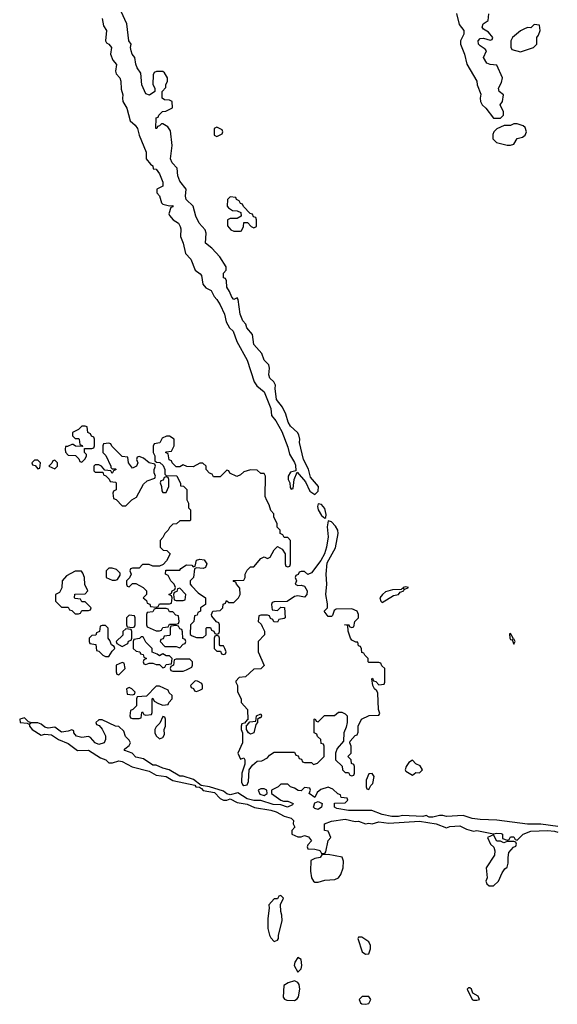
# Model space of a CAD drawing. Header units: inches. Extents: x 2701323 to 2964515, y 494916 to 722124.
# Tile 69 of 256: x 2765982 to 2769167, y 632601 to 638435. Entities that reach past the tile are written whole.
import ezdxf

# ---------------------------------------------------------------- set-up
doc = ezdxf.new("R2010")
doc.units = ezdxf.units.IN
doc.header["$MEASUREMENT"] = 0
doc.layers.add('C7663', color=7, linetype='Continuous')

msp = doc.modelspace()

# ---------------------------------------------------------------- linework, layer by layer
at = {"layer": 'C7663', "color": 2, "elevation": 2}
for points in [[(2766470, 638442), (2766478, 638398), (2766497.3, 638370), (2766490.7, 638310), (2766497.3, 638297.3), (2766510.8, 638290), (2766526, 638270), (2766520.7, 638230), (2766534.4, 638194.4), (2766555.5, 638170), (2766550.4, 638130), (2766554.4, 638114.4), (2766575.3, 638090), (2766581.1, 638070), (2766583.8, 638023.8), (2766594, 637990), (2766590.8, 637970), (2766594, 637950), (2766616.3, 637910), (2766636.3, 637836.3), (2766666.8, 637810), (2766679.1, 637790), (2766690.6, 637750), (2766730.7, 637650), (2766731.3, 637611.3), (2766758, 637578), (2766771, 637570), (2766772, 637552), (2766791, 637550), (2766810, 637522), (2766830, 637472), (2766830, 637448), (2766794, 637430), (2766794, 637410), (2766811.3, 637391.3), (2766822, 637350), (2766830, 637342), (2766870, 637332), (2766890, 637334), (2766890, 637326), (2766878, 637322), (2766865.4, 637285.4), (2766870, 637274), (2766892, 637250), (2766922, 637230), (2766932, 637210), (2766936, 637196), (2766934.8, 637150), (2766951.3, 637110), (2766964.7, 637050), (2766996, 637016), (2767021, 636950), (2767052, 636930), (2767058.8, 636918.8), (2767067.7, 636867.7), (2767085.5, 636845.5), (2767116, 636830), (2767134, 636794), (2767150, 636778), (2767170, 636744.7), (2767196.3, 636690), (2767205.5, 636645.5), (2767226, 636610), (2767246.8, 636590), (2767268, 636528), (2767330, 636418), (2767370.7, 636290), (2767386.2, 636266.2), (2767430.7, 636230), (2767470.5, 636130.5), (2767474.8, 636090), (2767498.8, 636058.8), (2767535.2, 635995.2), (2767570, 635902), (2767579.8, 635859.8), (2767610.9, 635810.9), (2767615.3, 635795.3), (2767618, 635762), (2767586.4, 635753.6), (2767572, 635730), (2767572, 635710), (2767582, 635690), (2767583.6, 635663.6), (2767590, 635654), (2767602, 635658), (2767608, 635710), (2767626, 635754), (2767676.3, 635696.3), (2767700.5, 635640.5), (2767730, 635621), (2767750, 635642), (2767753.2, 635670), (2767704.5, 635724.5), (2767692.5, 635772.5), (2767664, 635830), (2767639.3, 635930), (2767641.2, 635950), (2767635.5, 635975.5), (2767628.7, 635990), (2767586.8, 636026.8), (2767573.2, 636050), (2767558.6, 636098.6), (2767538.9, 636138.9), (2767503.7, 636183.7), (2767495.3, 636250), (2767498, 636270), (2767488, 636290), (2767464, 636310), (2767459, 636330), (2767462, 636370), (2767458, 636390), (2767430, 636418), (2767416.5, 636456.5), (2767369.2, 636510), (2767362, 636570), (2767328.7, 636610), (2767322, 636630), (2767304, 636650), (2767289.2, 636690), (2767276.4, 636776.4), (2767270, 636786), (2767250, 636778), (2767238, 636790), (2767225.2, 636825.2), (2767209.2, 636850), (2767207.3, 636887.3), (2767202, 636902), (2767190, 636906), (2767188.9, 636911.1), (2767190, 636934), (2767206, 636950), (2767206, 636970), (2767168, 637030), (2767121.2, 637081.2), (2767082.7, 637110), (2767086, 637170), (2767081.2, 637190), (2767045.2, 637230), (2767026, 637270), (2767009, 637330), (2766969, 637370), (2766964, 637390), (2766968, 637430), (2766930, 637478), (2766919, 637510), (2766915.5, 637555.5), (2766886, 637586), (2766875.1, 637610), (2766885.2, 637690), (2766876.4, 637776.4), (2766860.4, 637800.4), (2766830, 637818), (2766822, 637818), (2766810, 637806), (2766798, 637802), (2766794, 637790), (2766788.7, 637790), (2766790, 637854), (2766802, 637858), (2766806, 637870), (2766828.4, 637891.6), (2766847.3, 637892.7), (2766887.3, 637912.7), (2766886, 637950), (2766870, 637958), (2766840.4, 637960.4), (2766826, 637970), (2766826, 638010), (2766847.3, 638032.7), (2766848, 638050), (2766858, 638070), (2766858, 638090), (2766840.4, 638120.4), (2766830, 638128), (2766792.7, 638127.3), (2766778, 638122), (2766772.7, 638107.3), (2766771.6, 638051.6), (2766782, 638030), (2766782, 638010), (2766751.6, 637988.4), (2766730, 637995.3), (2766706.6, 638050), (2766699, 638119), (2766677.2, 638150), (2766669.3, 638170.7), (2766664, 638210), (2766648.7, 638230), (2766642, 638250), (2766639, 638270), (2766642, 638290), (2766629.4, 638310), (2766617.2, 638410), (2766560.9, 638530)], [(2768570, 638472), (2768585.8, 638405.8), (2768613.4, 638370), (2768613, 638350), (2768594, 638310), (2768594, 638290), (2768617.3, 638230), (2768630.6, 638170.6), (2768690.5, 638070), (2768693.4, 638050), (2768714.2, 637994.2), (2768710.5, 637970), (2768713, 637950), (2768722, 637930), (2768744, 637910), (2768790, 637852), (2768830, 637852), (2768848, 637870), (2768848, 637890), (2768829.3, 637930), (2768842, 637950), (2768848, 637990), (2768822, 638010), (2768818, 638030), (2768836.4, 638063.6), (2768842, 638090), (2768810, 638166), (2768770, 638168.7), (2768750, 638178), (2768729.4, 638210), (2768748, 638250), (2768740.4, 638260.4), (2768710, 638279.3), (2768700.9, 638290), (2768699.3, 638310), (2768710, 638322.8), (2768730, 638326), (2768770, 638314), (2768782, 638318), (2768786, 638330), (2768760.4, 638360.4), (2768730, 638378), (2768722, 638390), (2768728.9, 638411.1), (2768758, 638430), (2768762, 638470)], [(2769170, 633654.5), (2769070, 633669.2), (2768990, 633669), (2768810, 633692), (2768710, 633695.1), (2768662.5, 633702.5), (2768610, 633719), (2768510, 633713.2), (2768490, 633719.3), (2768470, 633719.3), (2768430, 633709), (2768409.1, 633709.1), (2768390, 633719), (2768370, 633714), (2768250, 633719), (2768226.4, 633713.6), (2768187.1, 633712.9), (2768130, 633725.2), (2768068.4, 633748.4), (2767930, 633748.7), (2767862, 633762), (2767848, 633770), (2767847.3, 633792.7), (2767910, 633794), (2767926, 633810), (2767922, 633822), (2767887.3, 633827.3), (2767882, 633842), (2767867.3, 633847.3), (2767836.4, 633876.4), (2767810, 633888), (2767766, 633874), (2767744.7, 633855.3), (2767730, 633826), (2767698, 633850), (2767706, 633870), (2767702, 633882), (2767670, 633886), (2767650, 633866), (2767632.7, 633867.3), (2767610, 633882), (2767586, 633890), (2767570, 633906), (2767530, 633906), (2767514, 633890), (2767474, 633870), (2767474, 633850), (2767530, 633811.3), (2767544.7, 633804.7), (2767570, 633804.7), (2767602, 633790), (2767598, 633782), (2767569.1, 633769.1), (2767530, 633782), (2767484.7, 633784.7), (2767410, 633808.7), (2767370, 633808), (2767330, 633819), (2767274.6, 633854.6), (2767230, 633842), (2767210, 633848.7), (2767190, 633864), (2767106, 633890), (2767058, 633898), (2767012.7, 633932.7), (2766950, 633952.7), (2766930, 633952.7), (2766868, 633990), (2766830, 633999.3), (2766790, 634017.2), (2766770, 634017.2), (2766716, 634056), (2766670, 634065.2), (2766649, 634089), (2766605.6, 634105.6), (2766602, 634110), (2766604.7, 634115.3), (2766630, 634134), (2766638, 634150), (2766630, 634166), (2766608.4, 634188.4), (2766599, 634219), (2766570, 634248), (2766548.9, 634248.9), (2766470, 634286), (2766450, 634286), (2766434, 634270), (2766438, 634258), (2766452.7, 634252.7), (2766471.6, 634231.6), (2766491.1, 634191.1), (2766491.3, 634170), (2766482, 634150), (2766450, 634141.2), (2766429.4, 634149.4), (2766402, 634182), (2766390, 634188.7), (2766350, 634181.2), (2766318, 634190), (2766302, 634210), (2766302, 634222), (2766290, 634228), (2766270, 634219), (2766230, 634213.2), (2766190, 634244), (2766150, 634237.2), (2766130, 634244), (2766110, 634261.2), (2766090, 634269.2), (2766051.1, 634268.9), (2766042, 634262), (2766046, 634270), (2766034, 634274), (2766010, 634299), (2765982, 634290), (2765984.7, 634270), (2766026.4, 634266.4), (2766039.8, 634259.8), (2766041, 634250), (2766056, 634230), (2766110, 634196), (2766130, 634201), (2766170, 634197.3), (2766212, 634170), (2766270, 634146), (2766325.4, 634105.4), (2766390, 634106.8), (2766460.7, 634060.7), (2766492, 634050), (2766510, 634032), (2766531.6, 634031.6), (2766570, 634044), (2766590, 634039.1), (2766648.2, 634008.2), (2766750, 633982), (2766790, 633959.1), (2766850, 633951), (2766890, 633927.7), (2767018.8, 633898.8), (2767024.7, 633890), (2767046.8, 633886.8), (2767059.8, 633879.8), (2767070, 633867.7), (2767136, 633856), (2767170, 633821), (2767190, 633811), (2767210, 633811.3), (2767230, 633818), (2767270, 633796), (2767330, 633786), (2767373.6, 633766.4), (2767470, 633751.3), (2767500.7, 633740.7), (2767550, 633714.8), (2767590, 633704.7), (2767604.7, 633690), (2767602, 633670), (2767612, 633650), (2767594, 633630), (2767594, 633610), (2767630, 633594), (2767650, 633594), (2767670, 633602), (2767692.7, 633592.7), (2767711.3, 633570), (2767690, 633546), (2767686, 633534), (2767690, 633522), (2767730, 633521), (2767754, 633514), (2767762, 633510), (2767770, 633494), (2767790, 633494), (2767796.4, 633503.6), (2767808.9, 633571.1), (2767826, 633590), (2767810, 633626), (2767788, 633630), (2767788, 633670), (2767830, 633686), (2767910, 633698.8), (2767970, 633684.7), (2767990, 633686), (2768030, 633671), (2768050, 633674.8), (2768070, 633671), (2768110, 633682.8), (2768170, 633674), (2768350, 633686.8), (2768450, 633670.8), (2768510, 633646.8), (2768530, 633654), (2768590, 633658.8), (2768630, 633638.8), (2768670, 633626), (2768690, 633630.8), (2768790, 633611.3), (2768810, 633616), (2768834, 633614), (2768842, 633610), (2768843.6, 633583.6), (2768870, 633574), (2768882, 633578), (2768890, 633594), (2768910, 633594), (2768918, 633578), (2768930, 633574), (2768966, 633610), (2769010, 633626.8), (2769110, 633630.8), (2769150, 633627.7), (2769170, 633620.7)]]:
    msp.add_lwpolyline(points, dxfattribs=at)
for points in [[(2769030, 638406), (2769010, 638386), (2768990, 638388), (2768970, 638379), (2768950, 638368.7), (2768902, 638330), (2768892, 638310), (2768892.7, 638272.7), (2768898, 638258), (2768950, 638244.7), (2769026, 638270), (2769046, 638290), (2769046, 638330), (2769056.4, 638343.6), (2769066, 638370), (2769062, 638402)], [(2767150, 637798), (2767134, 637790), (2767134, 637750), (2767150, 637742), (2767182, 637758), (2767186, 637770), (2767182, 637782)], [(2768930, 637818), (2768910, 637818), (2768890, 637808.7), (2768851.6, 637808.4), (2768810, 637788), (2768792, 637770), (2768785.4, 637754.6), (2768784.7, 637730), (2768806.4, 637706.4), (2768870, 637691), (2768890, 637691), (2768910, 637698), (2768929.5, 637730.5), (2768961.5, 637738.5), (2768976, 637750), (2768985.2, 637770), (2768976.5, 637796.5), (2768965.2, 637805.2)], [(2767230, 637386), (2767214, 637370), (2767212, 637330), (2767219.6, 637319.6), (2767243.6, 637303.6), (2767270, 637302), (2767292.7, 637292.7), (2767294, 637270), (2767270, 637258), (2767230, 637258), (2767214, 637250), (2767212.7, 637212.7), (2767234, 637190), (2767250, 637182), (2767290, 637182), (2767295.3, 637184.7), (2767308, 637210), (2767310, 637234), (2767332.7, 637232.7), (2767354, 637210), (2767370, 637202), (2767386, 637210), (2767386, 637250), (2767382, 637262), (2767367.3, 637267.3), (2767362, 637282), (2767347.3, 637287.3), (2767307.3, 637327.3), (2767302, 637342), (2767290, 637346), (2767282, 637362), (2767266, 637370), (2767262, 637382)], [(2766370, 636026), (2766350, 636026), (2766330, 636006), (2766294, 635990), (2766294, 635970), (2766310, 635954), (2766330, 635954), (2766334, 635950), (2766338, 635918), (2766352.7, 635912.7), (2766354, 635906), (2766312.7, 635907.3), (2766298, 635918), (2766290, 635918), (2766266, 635906), (2766254, 635906), (2766252, 635890), (2766252.7, 635872.7), (2766270, 635854), (2766312, 635852), (2766332.7, 635832.7), (2766338, 635818), (2766350, 635814), (2766370, 635834), (2766378, 635850), (2766378, 635858), (2766366, 635870), (2766366, 635894), (2766410, 635894), (2766422, 635898), (2766426, 635910), (2766426, 635950), (2766422, 635962), (2766407.3, 635967.3), (2766402, 635982), (2766386, 635990), (2766382, 636022)], [(2766870, 635968), (2766852.7, 635967.3), (2766825.4, 635954.6), (2766812.7, 635927.3), (2766778, 635922), (2766772.7, 635907.3), (2766772, 635870), (2766782, 635850), (2766782, 635822), (2766792.7, 635812.7), (2766812, 635812), (2766832.7, 635792.7), (2766842, 635770), (2766842, 635742), (2766850, 635734), (2766912.7, 635732.7), (2766934, 635686), (2766934, 635674), (2766951.6, 635671.6), (2766971.6, 635651.6), (2766972, 635590), (2766982, 635570), (2766982, 635542), (2766994, 635530), (2766994, 635470), (2766990, 635466), (2766930, 635466), (2766911.3, 635448.7), (2766890, 635446), (2766870, 635426), (2766862, 635410), (2766842, 635390), (2766830, 635366), (2766814, 635350), (2766814, 635310), (2766832.7, 635292.7), (2766854, 635290), (2766874, 635270), (2766851.6, 635228.4), (2766832.7, 635207.3), (2766810, 635198), (2766770, 635198), (2766750, 635206), (2766710, 635206), (2766690, 635186), (2766650, 635186), (2766638, 635182), (2766634, 635170), (2766642, 635150), (2766632, 635128), (2766614, 635110), (2766614, 635090), (2766618, 635078), (2766630, 635074), (2766650, 635094), (2766670, 635094), (2766714, 635070), (2766734, 635050), (2766734, 635030), (2766714, 635010), (2766732.7, 634992.7), (2766738, 634978), (2766752.7, 634972.7), (2766758, 634958), (2766790, 634954), (2766802, 634958), (2766810, 634974), (2766870, 634974), (2766882, 634978), (2766886, 635010), (2766882, 635022), (2766866, 635030), (2766882, 635038), (2766886, 635050), (2766902, 635058), (2766906, 635070), (2766898, 635090), (2766878, 635110), (2766862, 635142), (2766846, 635150), (2766847.3, 635172.7), (2766930, 635174), (2766936.4, 635183.6), (2766970, 635204.7), (2767002, 635202), (2767010, 635194), (2767022, 635198), (2767030, 635232), (2767050, 635238), (2767075.3, 635235.3), (2767091.3, 635210), (2767082, 635190), (2767070, 635184), (2767030, 635188), (2767018, 635182), (2767011, 635130), (2766992, 635110), (2766992, 635090), (2766999.6, 635079.6), (2767039.8, 635039.8), (2767082, 635010), (2767082, 634970), (2767054, 634950), (2767054, 634930), (2767038, 634922), (2767032.7, 634907.3), (2767018, 634902), (2767014, 634870), (2766994, 634850), (2766992.7, 634792.7), (2767003.6, 634783.6), (2767030, 634774), (2767070, 634774), (2767086, 634790), (2767086, 634830), (2767090, 634834), (2767112.7, 634832.7), (2767118, 634818), (2767132.7, 634812.7), (2767138, 634798), (2767150, 634794), (2767162, 634798), (2767166, 634810), (2767166, 634850), (2767162, 634862), (2767147.3, 634867.3), (2767120.4, 634900.4), (2767118, 634910), (2767126, 634930), (2767170, 634934), (2767186, 634950), (2767188.4, 634971.6), (2767202, 634978), (2767207.3, 634992.7), (2767222, 634982), (2767250, 634982), (2767278, 635010), (2767288, 635030), (2767287.3, 635067.3), (2767266, 635090), (2767262, 635102), (2767250, 635106), (2767247.3, 635112.7), (2767310, 635114), (2767318, 635130), (2767318, 635150), (2767330, 635174), (2767350, 635194), (2767370, 635194), (2767410, 635242), (2767430, 635252), (2767450, 635242), (2767466, 635250), (2767490, 635294), (2767510, 635314), (2767538, 635298), (2767554, 635270), (2767554, 635210), (2767558, 635198), (2767570, 635194), (2767582, 635198), (2767586, 635210), (2767586, 635350), (2767570, 635366), (2767550, 635366), (2767542, 635382), (2767526, 635390), (2767526, 635410), (2767508.4, 635428.4), (2767507.3, 635447.3), (2767488.4, 635488.4), (2767487.3, 635507.3), (2767470, 635526), (2767460.2, 635560.2), (2767445.6, 635585.6), (2767437.2, 635610), (2767438, 635730), (2767430, 635746), (2767410, 635746), (2767390, 635766), (2767350, 635768), (2767310, 635755.3), (2767290, 635738), (2767268, 635728), (2767228, 635748), (2767222, 635762), (2767210, 635766), (2767170, 635726), (2767130, 635726), (2767122, 635742), (2767107.3, 635747.3), (2767086, 635770), (2767086, 635790), (2767067.3, 635807.3), (2767050, 635808), (2767010, 635786), (2766972.7, 635787.3), (2766950, 635798), (2766930, 635786), (2766910, 635786), (2766886, 635810), (2766882, 635822), (2766867.3, 635827.3), (2766862, 635862), (2766846, 635870), (2766850, 635874), (2766882, 635878), (2766898, 635910), (2766898, 635950)], [(2766510, 635926), (2766478, 635922), (2766474, 635910), (2766474, 635870), (2766492.7, 635852.7), (2766522, 635790), (2766522, 635782), (2766530, 635774), (2766550, 635774), (2766554, 635770), (2766538, 635762), (2766530, 635746), (2766522, 635762), (2766486, 635766), (2766466, 635790), (2766450, 635798), (2766430, 635798), (2766422, 635790), (2766422, 635762), (2766430, 635754), (2766474, 635754), (2766478, 635738), (2766492.7, 635732.7), (2766512.7, 635712.7), (2766518, 635698), (2766550, 635694), (2766554, 635690), (2766554, 635650), (2766538, 635642), (2766534, 635630), (2766538, 635598), (2766552.7, 635592.7), (2766590, 635554), (2766610, 635554), (2766646, 635590), (2766674.6, 635605.4), (2766716.4, 635683.6), (2766738, 635702), (2766782, 635718), (2766786, 635730), (2766778, 635750), (2766778, 635770), (2766786, 635790), (2766782, 635802), (2766748.4, 635808.4), (2766716.4, 635836.4), (2766690, 635846), (2766678, 635842), (2766674, 635830), (2766682, 635810), (2766674, 635790), (2766650, 635778), (2766626, 635810), (2766622, 635842), (2766590, 635846), (2766527.3, 635907.3), (2766522, 635922)], [(2766090, 635826), (2766070, 635826), (2766054, 635810), (2766058, 635798), (2766072.7, 635792.7), (2766090, 635774), (2766102, 635778), (2766106, 635810)], [(2766190, 635826), (2766178, 635822), (2766172.7, 635807.3), (2766154, 635790), (2766190, 635774), (2766206, 635790), (2766206, 635810)], [(2766850, 635726), (2766838, 635722), (2766832.7, 635707.3), (2766818, 635702), (2766814, 635690), (2766822, 635670), (2766823.6, 635643.6), (2766830, 635634), (2766850, 635634), (2766866, 635670), (2766866, 635710), (2766862, 635722)], [(2767750, 635566), (2767747.3, 635550), (2767751.3, 635530), (2767770, 635498), (2767790, 635482), (2767795.3, 635484.7), (2767797.2, 635502.8), (2767790, 635538), (2767770, 635562)], [(2767810, 635466), (2767804, 635430), (2767810.6, 635370), (2767800.5, 635310), (2767787.3, 635270), (2767766.8, 635230), (2767710, 635158), (2767690, 635148), (2767670, 635166), (2767650, 635166), (2767638, 635162), (2767632.7, 635147.3), (2767618, 635142), (2767614, 635130), (2767622, 635110), (2767614, 635090), (2767630, 635082), (2767650, 635084.7), (2767670, 635078), (2767686, 635050), (2767682.8, 635030), (2767670, 635014), (2767630, 635022), (2767610, 635018), (2767567.3, 634987.3), (2767490, 634986), (2767478, 634982), (2767474, 634970), (2767478, 634938), (2767510, 634934), (2767530, 634954), (2767551.6, 634951.6), (2767554, 634890), (2767550, 634886), (2767518, 634882), (2767510, 634866), (2767487.3, 634867.3), (2767482, 634882), (2767467.3, 634887.3), (2767462, 634902), (2767450, 634906), (2767410, 634906), (2767398, 634902), (2767394, 634870), (2767412.7, 634852.7), (2767419.6, 634839.6), (2767431.6, 634811.6), (2767432, 634790), (2767394, 634750), (2767394, 634690), (2767431.1, 634608.9), (2767411.6, 634588.4), (2767370, 634586), (2767319.6, 634540.4), (2767282, 634538), (2767263.6, 634516.4), (2767262, 634510), (2767272, 634490), (2767272.7, 634452.7), (2767294, 634410), (2767294, 634390), (2767332.7, 634347.3), (2767334, 634286), (2767330, 634286), (2767314, 634266), (2767298, 634262), (2767294, 634250), (2767294, 634230), (2767302, 634210), (2767302, 634150), (2767274, 634090), (2767290, 634054), (2767310, 634062), (2767316, 634050), (2767315.3, 634024.7), (2767298, 633970), (2767296.9, 633916.9), (2767302.8, 633902.8), (2767310, 633898), (2767330, 633902), (2767338, 633922), (2767342, 633990), (2767361.2, 634018.8), (2767390, 634041), (2767416.4, 634043.6), (2767450, 634062), (2767463.1, 634076.9), (2767490, 634094), (2767610, 634094), (2767618, 634078), (2767632.7, 634072.7), (2767638, 634058), (2767652.7, 634052.7), (2767658, 634038), (2767670, 634034), (2767710, 634034), (2767722, 634022), (2767746, 634030), (2767786, 634070), (2767786, 634130), (2767782, 634142), (2767767.3, 634147.3), (2767766, 634170), (2767747.3, 634187.3), (2767742, 634202), (2767726, 634210), (2767726, 634290), (2767732.7, 634292.7), (2767738, 634278), (2767750, 634274), (2767788, 634312), (2767847.3, 634312.7), (2767870, 634332), (2767890, 634332), (2767910, 634322), (2767922, 634310), (2767922, 634270), (2767916.9, 634243.1), (2767902, 634210), (2767899.6, 634160.4), (2767863.6, 634116.4), (2767854, 634090), (2767854, 634050), (2767892.7, 634012.7), (2767894, 633990), (2767910, 633974), (2767930, 633974), (2767938, 633958), (2767950, 633954), (2767962, 633958), (2767966, 633970), (2767966, 634010), (2767962, 634022), (2767947.3, 634027.3), (2767946, 634050), (2767926, 634070), (2767946, 634090), (2767946, 634130), (2767938, 634150), (2767940.4, 634159.6), (2767970, 634194), (2767982, 634198), (2767987.3, 634212.7), (2767988, 634250), (2768008, 634290), (2768052.7, 634312.7), (2768110, 634314), (2768115.3, 634324.7), (2768108.4, 634348.4), (2768104, 634444), (2768098, 634458), (2768084, 634470), (2768075.3, 634490), (2768068.7, 634530), (2768072.7, 634532.7), (2768078, 634518), (2768092.7, 634512.7), (2768110, 634494), (2768142, 634498), (2768146, 634510), (2768146, 634590), (2768127.3, 634607.3), (2768122, 634622), (2768110, 634626), (2768050, 634626), (2768046, 634630), (2768046, 634650), (2768026, 634670), (2768022, 634682), (2768010, 634686), (2768008, 634708), (2768002, 634722), (2767990, 634726), (2767986, 634746), (2767974, 634746), (2767950, 634759), (2767942.7, 634770), (2767928.7, 634811.3), (2767926, 634846), (2767906, 634850), (2767930, 634852), (2767938, 634838), (2767950, 634834), (2767962, 634838), (2767968, 634870), (2767988.7, 634891.3), (2767989, 634910), (2767982, 634930), (2767950, 634943.7), (2767858, 634942), (2767844.7, 634935.3), (2767836, 634904), (2767830, 634898), (2767810, 634898), (2767786, 634930), (2767806, 634950), (2767806, 634974), (2767795.3, 635030), (2767802.7, 635090), (2767798, 635150), (2767803.2, 635216.8), (2767853.8, 635306.2), (2767869.4, 635390), (2767866.6, 635410), (2767854, 635434), (2767830, 635459)], [(2766310, 635168), (2766259.6, 635140.4), (2766234, 635110), (2766231.6, 635068.4), (2766218, 635042), (2766194, 635030), (2766194, 634990), (2766230, 634954), (2766270, 634954), (2766278, 634938), (2766290, 634934), (2766310, 634914), (2766330, 634914), (2766342, 634918), (2766350, 634934), (2766390, 634934), (2766402, 634938), (2766406, 634950), (2766370, 634986), (2766350, 634986), (2766342, 635002), (2766310, 635006), (2766306, 635010), (2766308.4, 635031.6), (2766370, 635034), (2766386, 635050), (2766368, 635088), (2766366, 635130), (2766356.4, 635156.4), (2766347.3, 635167.3)], [(2766530, 635186), (2766510, 635186), (2766494, 635170), (2766494, 635130), (2766530, 635114), (2766550, 635114), (2766562, 635118), (2766576.4, 635143.6), (2766576.4, 635156.4), (2766556.4, 635176.4)], [(2766930, 635066), (2766918, 635062), (2766912.7, 635047.3), (2766898, 635042), (2766894, 635030), (2766898, 634998), (2766910, 634994), (2766950, 634994), (2766962, 634998), (2766966, 635030)], [(2768270, 635074), (2768254, 635070), (2768258, 635062), (2768250, 635066), (2768242, 635058), (2768190, 635056), (2768150, 635044), (2768131.3, 635030), (2768116, 635010), (2768121, 634990), (2768130, 634981), (2768197.2, 635022.8), (2768226, 635030), (2768236.4, 635043.6), (2768258, 635050), (2768260.4, 635059.6), (2768286, 635070)], [(2766850, 634946), (2766790, 634946), (2766778, 634942), (2766770, 634926), (2766738, 634922), (2766734, 634910), (2766734, 634850), (2766738, 634838), (2766790, 634814), (2766810, 634814), (2766822, 634818), (2766830, 634834), (2766862, 634838), (2766870, 634854), (2766910, 634854), (2766922, 634858), (2766926, 634870), (2766922, 634902), (2766907.3, 634907.3), (2766890, 634926), (2766870, 634926), (2766862, 634942)], [(2766630, 634906), (2766614, 634890), (2766614, 634850), (2766618, 634838), (2766650, 634834), (2766662, 634838), (2766666, 634850), (2766666, 634890), (2766662, 634902)], [(2766490, 634846), (2766470, 634846), (2766458, 634842), (2766454, 634810), (2766438, 634802), (2766432.7, 634787.3), (2766410, 634786), (2766394, 634770), (2766394, 634750), (2766398, 634738), (2766432.7, 634732.7), (2766438, 634698), (2766450, 634694), (2766474, 634670), (2766490, 634662), (2766510, 634662), (2766530, 634694), (2766546, 634710), (2766542, 634722), (2766526, 634730), (2766516.4, 634756.4), (2766506, 634770), (2766506, 634830)], [(2766610, 634826), (2766594, 634810), (2766592.7, 634787.3), (2766554, 634750), (2766558, 634738), (2766590, 634722), (2766622, 634738), (2766627.3, 634752.7), (2766642, 634758), (2766646, 634770), (2766646, 634810), (2766642, 634822)], [(2766910, 634846), (2766878, 634842), (2766874, 634830), (2766874, 634790), (2766870, 634786), (2766838, 634782), (2766832.7, 634767.3), (2766818, 634762), (2766814, 634750), (2766842, 634722), (2766910, 634722), (2766930, 634714), (2766950, 634734), (2766962, 634738), (2766966, 634750), (2766962, 634762), (2766948.4, 634768.4), (2766947.3, 634807.3), (2766942, 634822), (2766930, 634826), (2766922, 634842)], [(2768890, 634798), (2768883.6, 634796.4), (2768886, 634770), (2768890, 634762), (2768899.6, 634759.6), (2768910, 634734), (2768918, 634750), (2768910, 634766), (2768902, 634762), (2768906, 634770)], [(2766710, 634778), (2766702, 634778), (2766691.6, 634768.4), (2766658, 634762), (2766654, 634750), (2766654, 634710), (2766672.7, 634692.7), (2766694, 634690), (2766698, 634678), (2766712.7, 634672.7), (2766718, 634658), (2766734, 634650), (2766718, 634642), (2766714, 634630), (2766718, 634618), (2766730, 634614), (2766750, 634622), (2766770, 634622), (2766790, 634614), (2766810, 634614), (2766830, 634594), (2766842, 634598), (2766850, 634614), (2766882, 634618), (2766886, 634650), (2766870, 634666), (2766850, 634666), (2766830, 634678), (2766810, 634666), (2766796.4, 634676.4), (2766767.3, 634687.3), (2766766, 634710), (2766730, 634746), (2766715.3, 634775.3)], [(2767150, 634786), (2767138, 634782), (2767134, 634770), (2767134, 634710), (2767150, 634694), (2767172.7, 634692.7), (2767178, 634678), (2767190, 634674), (2767202, 634678), (2767206, 634690), (2767198, 634710), (2767190, 634726), (2767170, 634726), (2767166, 634730), (2767166, 634770), (2767162, 634782)], [(2766590, 634626), (2766554, 634610), (2766554, 634570), (2766558, 634558), (2766570, 634554), (2766606, 634590), (2766602, 634622)], [(2766990, 634646), (2766910, 634646), (2766898, 634642), (2766894, 634610), (2766878, 634602), (2766874, 634590), (2766878, 634578), (2766890, 634574), (2766950, 634574), (2766970, 634582), (2767002, 634598), (2767006, 634610), (2767006, 634630)], [(2767022, 634518), (2766994, 634490), (2766998, 634478), (2767012.7, 634472.7), (2767018, 634458), (2767030, 634454), (2767050, 634462), (2767066, 634470), (2767066, 634490), (2767062, 634502), (2767036.4, 634516.4)], [(2766630, 634478), (2766614, 634470), (2766618, 634438), (2766650, 634434), (2766662, 634438), (2766666, 634450), (2766646, 634470)], [(2766810, 634486), (2766790, 634486), (2766732.7, 634427.3), (2766678, 634422), (2766674, 634410), (2766674, 634370), (2766652.7, 634347.3), (2766638, 634342), (2766634, 634310), (2766638, 634298), (2766650, 634294), (2766690, 634294), (2766702, 634298), (2766706, 634330), (2766710, 634334), (2766718, 634318), (2766730, 634314), (2766762, 634318), (2766766, 634330), (2766766, 634410), (2766770, 634414), (2766778, 634398), (2766803.6, 634383.6), (2766830, 634374), (2766862, 634378), (2766866, 634390), (2766886, 634410), (2766886, 634430), (2766867.3, 634447.3), (2766862, 634462)], [(2766830, 634306), (2766812.7, 634267.3), (2766790, 634246), (2766782, 634230), (2766782, 634210), (2766791.6, 634191.6), (2766810, 634174), (2766830, 634182), (2766840.4, 634199.6), (2766838, 634230), (2766846, 634250), (2766846, 634290), (2766842, 634302)], [(2767350, 634202), (2767338, 634210), (2767326, 634230), (2767326, 634254), (2767330, 634254), (2767346, 634274), (2767382, 634278), (2767386, 634310), (2767410, 634322), (2767414.8, 634310), (2767410, 634298), (2767402, 634298), (2767391.3, 634288.7), (2767391.3, 634271.3), (2767381, 634259), (2767370, 634209)], [(2768310, 634048), (2768286.8, 634033.2), (2768271.3, 634010), (2768266, 633990), (2768270, 633982), (2768310, 633958), (2768330, 633974), (2768350, 633972), (2768368, 633990), (2768354.6, 634014.6), (2768330, 634026)], [(2768070, 633968), (2768050, 633966), (2768034, 633930), (2768034, 633890), (2768038, 633878), (2768050, 633874), (2768062, 633898), (2768074, 633910), (2768082, 633950)], [(2767430, 633878), (2767410, 633878), (2767394, 633870), (2767405.4, 633845.4), (2767430, 633838), (2767448, 633850), (2767446, 633870)], [(2767750, 633755.3), (2767730, 633762), (2767722, 633770), (2767730, 633794), (2767750, 633802), (2767774, 633790), (2767770, 633768.7)], [(2768790, 633606), (2768754, 633590), (2768772, 633550), (2768791.3, 633531.3), (2768798, 633510), (2768794.8, 633485.2), (2768746, 633410), (2768752, 633350), (2768744.7, 633330), (2768750, 633314), (2768763.6, 633303.6), (2768790, 633302), (2768818, 633330), (2768840.2, 633379.8), (2768856.4, 633403.6), (2768870, 633414), (2768876.4, 633436.4), (2768875.3, 633470), (2768880.4, 633499.6), (2768907.3, 633532.7), (2768922, 633538), (2768926, 633550), (2768922, 633562), (2768910, 633566), (2768870, 633566), (2768850, 633558), (2768830, 633568), (2768808.4, 633568.4)], [(2767810, 633488), (2767772.7, 633487.3), (2767762, 633470), (2767730, 633464), (2767707.3, 633452.7), (2767704.9, 633390), (2767711, 633351), (2767722, 633330), (2767730, 633324.7), (2767750, 633324.7), (2767790, 633336), (2767850, 633341), (2767870, 633351.3), (2767884, 633370), (2767899, 633410), (2767901.2, 633450), (2767892.7, 633472.7)], [(2767530, 633246), (2767518, 633242), (2767510, 633226), (2767490, 633226), (2767458, 633190), (2767461, 633170), (2767451.3, 633110), (2767452, 633050), (2767462, 633010), (2767470, 632994), (2767490, 632974), (2767510, 632982), (2767515.3, 632990), (2767515.3, 633010), (2767536.5, 633096.5), (2767535.3, 633130), (2767528.7, 633150), (2767528, 633192), (2767546, 633230)], [(2768010, 632999), (2767990, 632998), (2767984.7, 632990), (2768011, 632911), (2768030, 632898), (2768050, 632901), (2768060.9, 632930), (2768060.9, 632950), (2768051.5, 632971.5)], [(2767630, 632878), (2767611.3, 632850), (2767607.3, 632830), (2767630, 632792), (2767648.9, 632811.1), (2767653.2, 632830), (2767650, 632866)], [(2767610, 632739.3), (2767572.3, 632727.7), (2767547.5, 632712.5), (2767543.6, 632643.6), (2767550.9, 632630.9), (2767565.4, 632625.4), (2767610, 632624), (2767627, 632633), (2767634, 632646), (2767642, 632690), (2767637.6, 632717.6), (2767629.5, 632729.5)], [(2768650, 632698), (2768642, 632698), (2768634, 632690), (2768662, 632630), (2768670, 632624.7), (2768690, 632624.7), (2768706, 632630), (2768698, 632650), (2768667.3, 632667.3), (2768658, 632690)], [(2768050, 632648), (2768012, 632648), (2767994, 632630), (2768002, 632610), (2768010, 632604.7), (2768030, 632601), (2768050, 632606), (2768062, 632630)]]:
    msp.add_lwpolyline(points, close=True, dxfattribs=at)

doc.saveas('drawing.dxf')
